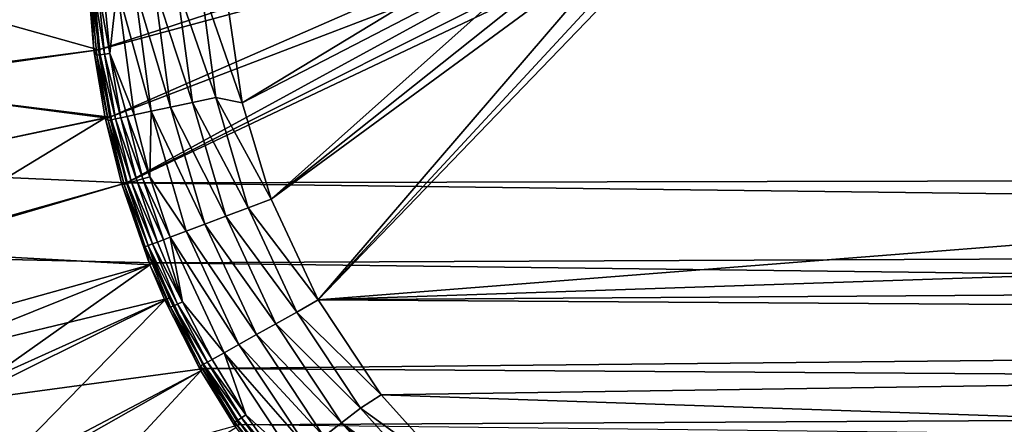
# Model space of a CAD drawing. Header units: metres. Extents: x -1501 to 0, y -1015 to 0.
# Tile 6 of 22: x -1336 to -1122, y -394 to -306. Entities that reach past the tile are written whole.
import ezdxf

# ---------------------------------------------------------------- set-up
doc = ezdxf.new("R2010")
doc.units = ezdxf.units.M

msp = doc.modelspace()

# ---------------------------------------------------------------- linework, layer by layer
at = {"layer": 'None'}
for points in [[(-1320.405396, -294.383606, -406), (-1231.071655, -283.908905, -406), (-1318.891479, -312.694672, -406)], [(-1231.071655, -283.908905, -406), (-1224.695068, -287.119873, -406), (-1318.891479, -312.694672, -406)], [(-1271.235474, -366.946289, -403), (-1189.841309, -282.437042, -403), (-1195.942505, -285.50943, -403)], [(-431.749786, -300.878235, -403), (-1189.841309, -282.437042, -403), (-1271.235474, -366.946289, -403)], [(-1291.480957, -298.486847, -403), (-1287.712524, -324.153687, -403), (-1224.057495, -285.50943, -403)], [(-1287.712524, -324.153687, -403), (-1216.949585, -287.553131, -403), (-1224.057495, -285.50943, -403)], [(-1203.050415, -287.553131, -403), (-1271.235474, -366.946289, -403), (-1195.942505, -285.50943, -403)], [(-1318.891479, -312.694672, -406), (-1224.695068, -287.119873, -406), (-1316.405273, -327.242249, -406)], [(-1224.695068, -287.119873, -406), (-1217.264648, -289.256256, -406), (-1316.405273, -327.242249, -406)], [(-1287.712524, -324.153687, -403), (-1281.396729, -345.075623, -403), (-1216.949585, -287.553131, -403)], [(-1281.396729, -345.075623, -403), (-1210, -288.190735, -403), (-1216.949585, -287.553131, -403)], [(-1210, -288.190735, -403), (-1281.396729, -345.075623, -403), (-1203.050415, -287.553131, -403)], [(-1281.396729, -345.075623, -403), (-1271.235474, -366.946289, -403), (-1203.050415, -287.553131, -403)], [(-1316.405273, -327.242249, -406), (-1217.264648, -289.256256, -406), (-1312.803101, -341.554382, -406)], [(-1312.803101, -341.554382, -406), (-1202.735352, -289.256256, -406), (-304.942993, -339.447876, -406)], [(-1217.264648, -289.256256, -406), (-1210, -289.922791, -406), (-1312.803101, -341.554382, -406)], [(-1312.803101, -341.554382, -406), (-1210, -289.922791, -406), (-1202.735352, -289.256256, -406)], [(-304.942993, -339.447876, -406), (-1202.735352, -289.256256, -406), (-362.194397, -305.676514, -406)], [(-1377.010254, -296.32193, -3), (-1320.405396, -294.383606, -406), (-1318.891479, -312.694672, -406)], [(-1321.426392, -294.418579, -377.175201), (-1374.137817, -301.999298), (-1372.387573, -320.288544)], [(-1319.904419, -312.827728, -377.175201), (-1321.426392, -294.418579, -377.175201), (-1372.387573, -320.288544)], [(-1321.426392, -294.418579, -377.175201), (-1319.904419, -312.827728, -377.175201), (-1320.601685, -299.520233, -379.803467)], [(-1375.046997, -320.071442, -3), (-1377.010254, -296.32193, -3), (-1318.891479, -312.694672, -406)], [(-1307.468018, -325.985443, -395.641296), (-1311.088867, -298.937775, -395.641296), (-1314.792969, -299.164581, -391.779236)], [(-1303.223389, -325.074982, -398.780426), (-1306.757813, -298.672577, -398.780426), (-1311.088867, -298.937775, -395.641296)], [(-1303.223389, -325.074982, -398.780426), (-1311.088867, -298.937775, -395.641296), (-1307.468018, -325.985443, -395.641296)], [(-1298.49646, -324.061066, -401.100159), (-1301.934692, -298.377258, -401.100159), (-1306.757813, -298.672577, -398.780426)], [(-1303.223389, -325.074982, -398.780426), (-1298.49646, -324.061066, -401.100159), (-1306.757813, -298.672577, -398.780426)], [(-1293.434448, -322.975281, -402.52005), (-1296.769653, -298.061005, -402.52005), (-1301.934692, -298.377258, -401.100159)], [(-1298.49646, -324.061066, -401.100159), (-1293.434448, -322.975281, -402.52005), (-1301.934692, -298.377258, -401.100159)], [(-1293.434448, -322.975281, -402.52005), (-1287.712524, -324.153687, -403), (-1296.769653, -298.061005, -402.52005)], [(-1287.712524, -324.153687, -403), (-1291.480957, -298.486847, -403), (-1296.769653, -298.061005, -402.52005)], [(-1319.877563, -299.475922, -382.385681), (-1320.601685, -299.520233, -379.803467), (-1318.510498, -313.747589, -382.385681)], [(-1320.601685, -299.520233, -379.803467), (-1319.904419, -312.827728, -377.175201), (-1319.22937, -313.846222, -379.803467)], [(-1320.601685, -299.520233, -379.803467), (-1319.22937, -313.846222, -379.803467), (-1318.510498, -313.747589, -382.385681)], [(-1317.566406, -313.618073, -384.897552), (-1318.926636, -299.417694, -384.897552), (-1319.877563, -299.475922, -382.385681)], [(-1318.510498, -313.747589, -382.385681), (-1317.566406, -313.618073, -384.897552), (-1319.877563, -299.475922, -382.385681)], [(-1317.755981, -299.346008, -387.314758), (-1318.926636, -299.417694, -384.897552), (-1316.404175, -313.458588, -387.314758)], [(-1318.926636, -299.417694, -384.897552), (-1317.566406, -313.618073, -384.897552), (-1316.404175, -313.458588, -387.314758)], [(-1316.404175, -313.458588, -387.314758), (-1314.792969, -299.164581, -391.779236), (-1317.755981, -299.346008, -387.314758)], [(-1311.098267, -326.76413, -391.779236), (-1314.792969, -299.164581, -391.779236), (-1316.404175, -313.458588, -387.314758)], [(-1311.098267, -326.76413, -391.779236), (-1307.468018, -325.985443, -395.641296), (-1314.792969, -299.164581, -391.779236)], [(-366.032349, -336.482452, -403), (-431.749786, -300.878235, -403), (-1271.235474, -366.946289, -403)], [(-1375.046997, -320.071442, -3), (-1318.891479, -312.694672, -406), (-1316.405273, -327.242249, -406)], [(-1319.904419, -312.827728, -377.175201), (-1372.387573, -320.288544), (-1317.404907, -327.453125, -377.175201)], [(-1319.904419, -312.827728, -377.175201), (-1316.791138, -327.985229, -379.803467), (-1319.22937, -313.846222, -379.803467)], [(-1319.904419, -312.827728, -377.175201), (-1317.404907, -327.453125, -377.175201), (-1316.791138, -327.985229, -379.803467)], [(-1318.510498, -313.747589, -382.385681), (-1319.22937, -313.846222, -379.803467), (-1316.081543, -327.833008, -382.385681)], [(-1319.22937, -313.846222, -379.803467), (-1316.791138, -327.985229, -379.803467), (-1316.081543, -327.833008, -382.385681)], [(-1315.149536, -327.633118, -384.897552), (-1317.566406, -313.618073, -384.897552), (-1318.510498, -313.747589, -382.385681)], [(-1316.081543, -327.833008, -382.385681), (-1315.149536, -327.633118, -384.897552), (-1318.510498, -313.747589, -382.385681)], [(-1316.404175, -313.458588, -387.314758), (-1317.566406, -313.618073, -384.897552), (-1314.002197, -327.387024, -387.314758)], [(-1317.566406, -313.618073, -384.897552), (-1315.149536, -327.633118, -384.897552), (-1314.002197, -327.387024, -387.314758)], [(-1312.647705, -327.096466, -389.61441), (-1311.098267, -326.76413, -391.779236), (-1316.404175, -313.458588, -387.314758)], [(-1312.647705, -327.096466, -389.61441), (-1316.404175, -313.458588, -387.314758), (-1314.002197, -327.387024, -387.314758)], [(-1371.823486, -338.933533, -3), (-1375.046997, -320.071442, -3), (-1316.405273, -327.242249, -406)], [(-1372.387573, -320.288544), (-1369.271729, -338.395203), (-1317.404907, -327.453125, -377.175201)], [(-1303.223389, -325.074982, -398.780426), (-1291.248413, -348.790009, -401.100159), (-1298.49646, -324.061066, -401.100159)], [(-1298.49646, -324.061066, -401.100159), (-1286.403564, -346.963318, -402.52005), (-1293.434448, -322.975281, -402.52005)], [(-1291.248413, -348.790009, -401.100159), (-1286.403564, -346.963318, -402.52005), (-1298.49646, -324.061066, -401.100159)], [(-1286.403564, -346.963318, -402.52005), (-1281.396729, -345.075623, -403), (-1293.434448, -322.975281, -402.52005)], [(-1281.396729, -345.075623, -403), (-1287.712524, -324.153687, -403), (-1293.434448, -322.975281, -402.52005)], [(-1307.705322, -340.211487, -391.779236), (-1311.098267, -326.76413, -391.779236), (-1312.647705, -327.096466, -389.61441)], [(-1311.098267, -326.76413, -391.779236), (-1307.705322, -340.211487, -391.779236), (-1307.468018, -325.985443, -395.641296)], [(-1307.705322, -340.211487, -391.779236), (-1299.835083, -352.027557, -395.641296), (-1307.468018, -325.985443, -395.641296)], [(-1295.772461, -350.495789, -398.780426), (-1303.223389, -325.074982, -398.780426), (-1307.468018, -325.985443, -395.641296)], [(-1307.468018, -325.985443, -395.641296), (-1299.835083, -352.027557, -395.641296), (-1295.772461, -350.495789, -398.780426)], [(-1291.248413, -348.790009, -401.100159), (-1303.223389, -325.074982, -398.780426), (-1295.772461, -350.495789, -398.780426)], [(-1371.823486, -338.933533, -3), (-1316.405273, -327.242249, -406), (-1312.803101, -341.554382, -406)], [(-1317.404907, -327.453125, -377.175201), (-1369.271729, -338.395203), (-1364.807861, -356.217468)], [(-1364.807861, -356.217468), (-1313.783447, -341.841797, -377.175201), (-1317.404907, -327.453125, -377.175201)], [(-1317.404907, -327.453125, -377.175201), (-1313.29187, -341.854279, -379.803467), (-1316.791138, -327.985229, -379.803467)], [(-1317.404907, -327.453125, -377.175201), (-1313.783447, -341.841797, -377.175201), (-1313.29187, -341.854279, -379.803467)], [(-1316.791138, -327.985229, -379.803467), (-1312.595459, -341.649475, -382.385681), (-1316.081543, -327.833008, -382.385681)], [(-1316.791138, -327.985229, -379.803467), (-1313.29187, -341.854279, -379.803467), (-1312.595459, -341.649475, -382.385681)], [(-1315.149536, -327.633118, -384.897552), (-1316.081543, -327.833008, -382.385681), (-1311.680908, -341.380554, -384.897552)], [(-1316.081543, -327.833008, -382.385681), (-1312.595459, -341.649475, -382.385681), (-1311.680908, -341.380554, -384.897552)], [(-1314.002197, -327.387024, -387.314758), (-1315.149536, -327.633118, -384.897552), (-1310.555054, -341.049469, -387.314758)], [(-1315.149536, -327.633118, -384.897552), (-1311.680908, -341.380554, -384.897552), (-1310.555054, -341.049469, -387.314758)], [(-1309.22583, -340.6586, -389.61441), (-1312.647705, -327.096466, -389.61441), (-1314.002197, -327.387024, -387.314758)], [(-1309.22583, -340.6586, -389.61441), (-1314.002197, -327.387024, -387.314758), (-1310.555054, -341.049469, -387.314758)], [(-1309.22583, -340.6586, -389.61441), (-1307.705322, -340.211487, -391.779236), (-1312.647705, -327.096466, -389.61441)], [(-1271.235474, -366.946289, -403), (-325.478271, -360.496002, -403), (-366.032349, -336.482452, -403)], [(-1367.152954, -357.490356, -3), (-1371.823486, -338.933533, -3), (-1312.803101, -341.554382, -406)], [(-281.350525, -354.302551, -406), (-1312.803101, -341.554382, -406), (-304.942993, -339.447876, -406)], [(-1367.152954, -357.490356, -3), (-1312.803101, -341.554382, -406), (-1306.79126, -358.916534, -406)], [(-1313.29187, -341.854279, -379.803467), (-1308.078979, -355.135895, -382.385681), (-1312.595459, -341.649475, -382.385681)], [(-1306.79126, -358.916534, -406), (-1312.803101, -341.554382, -406), (-281.350525, -354.302551, -406)], [(-1312.595459, -341.649475, -382.385681), (-1307.187012, -354.799561, -384.897552), (-1311.680908, -341.380554, -384.897552)], [(-1312.595459, -341.649475, -382.385681), (-1308.078979, -355.135895, -382.385681), (-1307.187012, -354.799561, -384.897552)], [(-1310.555054, -341.049469, -387.314758), (-1311.680908, -341.380554, -384.897552), (-1306.088867, -354.385529, -387.314758)], [(-1311.680908, -341.380554, -384.897552), (-1307.187012, -354.799561, -384.897552), (-1306.088867, -354.385529, -387.314758)], [(-1304.79248, -353.896729, -389.61441), (-1309.22583, -340.6586, -389.61441), (-1310.555054, -341.049469, -387.314758)], [(-1306.088867, -354.385529, -387.314758), (-1304.79248, -353.896729, -389.61441), (-1310.555054, -341.049469, -387.314758)], [(-1303.30957, -353.337585, -391.779236), (-1307.705322, -340.211487, -391.779236), (-1309.22583, -340.6586, -389.61441)], [(-1304.79248, -353.896729, -389.61441), (-1303.30957, -353.337585, -391.779236), (-1309.22583, -340.6586, -389.61441)], [(-1307.705322, -340.211487, -391.779236), (-1303.30957, -353.337585, -391.779236), (-1299.835083, -352.027557, -395.641296)], [(-1307.73938, -359.296967, -377.175201), (-1313.783447, -341.841797, -377.175201), (-1364.807861, -356.217468)], [(-1313.783447, -341.841797, -377.175201), (-1308.758179, -355.391968, -379.803467), (-1313.29187, -341.854279, -379.803467)], [(-1313.783447, -341.841797, -377.175201), (-1307.73938, -359.296967, -377.175201), (-1308.758179, -355.391968, -379.803467)], [(-1313.29187, -341.854279, -379.803467), (-1308.758179, -355.391968, -379.803467), (-1308.078979, -355.135895, -382.385681)], [(-1271.235474, -366.946289, -403), (-1281.396729, -345.075623, -403), (-1286.403564, -346.963318, -402.52005)], [(-1275.86084, -369.593201, -402.52005), (-1286.403564, -346.963318, -402.52005), (-1291.248413, -348.790009, -401.100159)], [(-1275.86084, -369.593201, -402.52005), (-1271.235474, -366.946289, -403), (-1286.403564, -346.963318, -402.52005)], [(-1280.380005, -372.118896, -401.100159), (-1291.248413, -348.790009, -401.100159), (-1295.772461, -350.495789, -398.780426)], [(-1275.86084, -369.593201, -402.52005), (-1291.248413, -348.790009, -401.100159), (-1280.380005, -372.118896, -401.100159)], [(-1303.30957, -353.337585, -391.779236), (-1288.389526, -376.595245, -395.641296), (-1299.835083, -352.027557, -395.641296)], [(-1299.835083, -352.027557, -395.641296), (-1284.599976, -374.477356, -398.780426), (-1295.772461, -350.495789, -398.780426)], [(-1288.389526, -376.595245, -395.641296), (-1284.599976, -374.477356, -398.780426), (-1299.835083, -352.027557, -395.641296)], [(-1295.772461, -350.495789, -398.780426), (-1284.599976, -374.477356, -398.780426), (-1280.380005, -372.118896, -401.100159)], [(-1307.187012, -354.799561, -384.897552), (-1300.634644, -367.339447, -387.314758), (-1306.088867, -354.385529, -387.314758)], [(-283.914063, -371.581573, -406), (-1306.79126, -358.916534, -406), (-281.350525, -354.302551, -406)], [(-1306.088867, -354.385529, -387.314758), (-1300.634644, -367.339447, -387.314758), (-1304.79248, -353.896729, -389.61441)], [(-1300.634644, -367.339447, -387.314758), (-1303.30957, -353.337585, -391.779236), (-1304.79248, -353.896729, -389.61441)], [(-1288.389526, -376.595245, -395.641296), (-1303.30957, -353.337585, -391.779236), (-1291.630493, -378.406555, -391.779236)], [(-1291.630493, -378.406555, -391.779236), (-1303.30957, -353.337585, -391.779236), (-1300.634644, -367.339447, -387.314758)], [(-1359.020874, -373.65509), (-1307.73938, -359.296967, -377.175201), (-1364.807861, -356.217468)], [(-1308.758179, -355.391968, -379.803467), (-1302.563232, -368.23584, -382.385681), (-1308.078979, -355.135895, -382.385681)], [(-1307.73938, -359.296967, -377.175201), (-1303.221436, -368.541748, -379.803467), (-1308.758179, -355.391968, -379.803467)], [(-1308.758179, -355.391968, -379.803467), (-1303.221436, -368.541748, -379.803467), (-1302.563232, -368.23584, -382.385681)], [(-1308.078979, -355.135895, -382.385681), (-1301.69873, -367.834045, -384.897552), (-1307.187012, -354.799561, -384.897552)], [(-1308.078979, -355.135895, -382.385681), (-1302.563232, -368.23584, -382.385681), (-1301.69873, -367.834045, -384.897552)], [(-1307.187012, -354.799561, -384.897552), (-1301.69873, -367.834045, -384.897552), (-1300.634644, -367.339447, -387.314758)], [(-1359.355225, -380.008972, -3), (-1367.152954, -357.490356, -3), (-1306.79126, -358.916534, -406)], [(-1359.355225, -380.008972, -3), (-1306.79126, -358.916534, -406), (-1303.539673, -366.539856, -406)], [(-1307.73938, -359.296967, -377.175201), (-1359.020874, -373.65509), (-1351.943481, -390.610016)], [(-1304.470459, -366.960876, -377.175201), (-1307.73938, -359.296967, -377.175201), (-1351.943481, -390.610016)], [(-1307.73938, -359.296967, -377.175201), (-1304.470459, -366.960876, -377.175201), (-1303.221436, -368.541748, -379.803467)], [(-1295.76123, -381.858002, -406), (-1306.79126, -358.916534, -406), (-283.914063, -371.581573, -406)], [(-1295.76123, -381.858002, -406), (-1303.539673, -366.539856, -406), (-1306.79126, -358.916534, -406)], [(-304.807007, -373.368744, -403), (-325.478271, -360.496002, -403), (-1271.235474, -366.946289, -403)], [(-1355.144165, -389.88147, -3), (-1359.355225, -380.008972, -3), (-1303.539673, -366.539856, -406)], [(-1355.144165, -389.88147, -3), (-1303.539673, -366.539856, -406), (-1295.76123, -381.858002, -406)], [(-1304.470459, -366.960876, -377.175201), (-1351.943481, -390.610016), (-1343.615356, -406.986908)], [(-1296.650391, -382.361053, -377.175201), (-1304.470459, -366.960876, -377.175201), (-1343.615356, -406.986908)], [(-1304.470459, -366.960876, -377.175201), (-1296.650391, -382.361053, -377.175201), (-1303.221436, -368.541748, -379.803467)], [(-1301.69873, -367.834045, -384.897552), (-1294.223022, -379.855499, -387.314758), (-1300.634644, -367.339447, -387.314758)], [(-1300.634644, -367.339447, -387.314758), (-1294.223022, -379.855499, -387.314758), (-1291.630493, -378.406555, -391.779236)], [(-1257.551392, -387.577301, -403), (-1271.235474, -366.946289, -403), (-1275.86084, -369.593201, -402.52005)], [(-1257.551392, -387.577301, -403), (-304.807007, -373.368744, -403), (-1271.235474, -366.946289, -403)], [(-1303.221436, -368.541748, -379.803467), (-1296.079346, -380.892944, -382.385681), (-1302.563232, -368.23584, -382.385681)], [(-1303.221436, -368.541748, -379.803467), (-1296.650391, -382.361053, -377.175201), (-1296.712891, -381.24704, -379.803467)], [(-1296.712891, -381.24704, -379.803467), (-1296.079346, -380.892944, -382.385681), (-1303.221436, -368.541748, -379.803467)], [(-1302.563232, -368.23584, -382.385681), (-1295.247314, -380.427917, -384.897552), (-1301.69873, -367.834045, -384.897552)], [(-1302.563232, -368.23584, -382.385681), (-1296.079346, -380.892944, -382.385681), (-1295.247314, -380.427917, -384.897552)], [(-1301.69873, -367.834045, -384.897552), (-1295.247314, -380.427917, -384.897552), (-1294.223022, -379.855499, -387.314758)], [(-286.719604, -388.550842, -406), (-1295.76123, -381.858002, -406), (-283.914063, -371.581573, -406)], [(-1262.056519, -390.442627, -402.52005), (-1275.86084, -369.593201, -402.52005), (-1280.380005, -372.118896, -401.100159)], [(-1262.056519, -390.442627, -402.52005), (-1257.551392, -387.577301, -403), (-1275.86084, -369.593201, -402.52005)], [(-1284.599976, -374.477356, -398.780426), (-1266.149292, -393.612274, -401.100159), (-1280.380005, -372.118896, -401.100159)], [(-1280.380005, -372.118896, -401.100159), (-1266.149292, -393.612274, -401.100159), (-1262.056519, -390.442627, -402.52005)], [(-312.603668, -419.77652, -403), (-304.807007, -373.368744, -403), (-1257.551392, -387.577301, -403)], [(-1269.971069, -396.572113, -398.780426), (-1284.599976, -374.477356, -398.780426), (-1288.389526, -376.595245, -395.641296)], [(-1284.599976, -374.477356, -398.780426), (-1269.971069, -396.572113, -398.780426), (-1266.149292, -393.612274, -401.100159)], [(-1273.403076, -399.230011, -395.641296), (-1288.389526, -376.595245, -395.641296), (-1291.630493, -378.406555, -391.779236)], [(-1273.403076, -399.230011, -395.641296), (-1269.971069, -396.572113, -398.780426), (-1288.389526, -376.595245, -395.641296)], [(-1295.247314, -380.427917, -384.897552), (-1286.889404, -391.874054, -387.314758), (-1294.223022, -379.855499, -387.314758)], [(-1294.223022, -379.855499, -387.314758), (-1286.889404, -391.874054, -387.314758), (-1291.630493, -378.406555, -391.779236)], [(-1291.630493, -378.406555, -391.779236), (-1286.889404, -391.874054, -387.314758), (-1276.338257, -401.503143, -391.779236)], [(-1291.630493, -378.406555, -391.779236), (-1276.338257, -401.503143, -391.779236), (-1273.403076, -399.230011, -395.641296)], [(-1345.056763, -409.747253, -3), (-1355.144165, -389.88147, -3), (-1295.76123, -381.858002, -406)], [(-1345.056763, -409.747253, -3), (-1295.76123, -381.858002, -406), (-1288.241943, -394.056702, -406)], [(-1296.650391, -382.361053, -377.175201), (-1343.615356, -406.986908), (-1334.083496, -422.693665)], [(-1289.090942, -394.625, -377.175201), (-1296.650391, -382.361053, -377.175201), (-1334.083496, -422.693665)], [(-1296.079346, -380.892944, -382.385681), (-1296.712891, -381.24704, -379.803467), (-1288.663086, -393.047028, -382.385681)], [(-1296.650391, -382.361053, -377.175201), (-1289.268433, -393.447327, -379.803467), (-1296.712891, -381.24704, -379.803467)], [(-1296.712891, -381.24704, -379.803467), (-1289.268433, -393.447327, -379.803467), (-1288.663086, -393.047028, -382.385681)], [(-1296.650391, -382.361053, -377.175201), (-1289.090942, -394.625, -377.175201), (-1289.268433, -393.447327, -379.803467)], [(-1296.079346, -380.892944, -382.385681), (-1287.868042, -392.521271, -384.897552), (-1295.247314, -380.427917, -384.897552)], [(-1287.868042, -392.521271, -384.897552), (-1296.079346, -380.892944, -382.385681), (-1288.663086, -393.047028, -382.385681)], [(-1288.241943, -394.056702, -406), (-1295.76123, -381.858002, -406), (-286.719604, -388.550842, -406)], [(-1295.247314, -380.427917, -384.897552), (-1287.868042, -392.521271, -384.897552), (-1286.889404, -391.874054, -387.314758)], [(-289.754974, -405.215912, -406), (-1288.241943, -394.056702, -406), (-286.719604, -388.550842, -406)], [(-1262.056519, -390.442627, -402.52005), (-1241.679077, -405.136078, -403), (-1257.551392, -387.577301, -403)], [(-1241.679077, -405.136078, -403), (-312.603668, -419.77652, -403), (-1257.551392, -387.577301, -403)], [(-1266.149292, -393.612274, -401.100159), (-1245.361694, -408.988861, -402.522797), (-1262.056519, -390.442627, -402.52005)], [(-1245.361694, -408.988861, -402.522797), (-1241.679077, -405.136078, -403), (-1262.056519, -390.442627, -402.52005)], [(-1289.268433, -393.447327, -379.803467), (-1280.367432, -404.623505, -382.385681), (-1288.663086, -393.047028, -382.385681)], [(-1288.663086, -393.047028, -382.385681), (-1279.613892, -404.039917, -384.897552), (-1287.868042, -392.521271, -384.897552)], [(-1288.663086, -393.047028, -382.385681), (-1280.367432, -404.623505, -382.385681), (-1279.613892, -404.039917, -384.897552)], [(-1287.868042, -392.521271, -384.897552), (-1278.686279, -403.321503, -387.314758), (-1286.889404, -391.874054, -387.314758)], [(-1279.613892, -404.039917, -384.897552), (-1278.686279, -403.321503, -387.314758), (-1287.868042, -392.521271, -384.897552)], [(-1286.889404, -391.874054, -387.314758), (-1278.686279, -403.321503, -387.314758), (-1276.338257, -401.503143, -391.779236)], [(-1289.090942, -394.625, -377.175201), (-1280.941162, -405.067841, -379.803467), (-1289.268433, -393.447327, -379.803467)], [(-1289.268433, -393.447327, -379.803467), (-1280.941162, -405.067841, -379.803467), (-1280.367432, -404.623505, -382.385681)], [(-1269.971069, -396.572113, -398.780426), (-1248.93811, -412.730621, -401.100342), (-1266.149292, -393.612274, -401.100159)], [(-1248.93811, -412.730621, -401.100342), (-1247.171997, -410.882904, -401.927521), (-1266.149292, -393.612274, -401.100159)], [(-1266.149292, -393.612274, -401.100159), (-1247.171997, -410.882904, -401.927521), (-1245.361694, -408.988861, -402.522797)]]:
    msp.add_3dface(points, dxfattribs=at)

doc.saveas('drawing.dxf')
